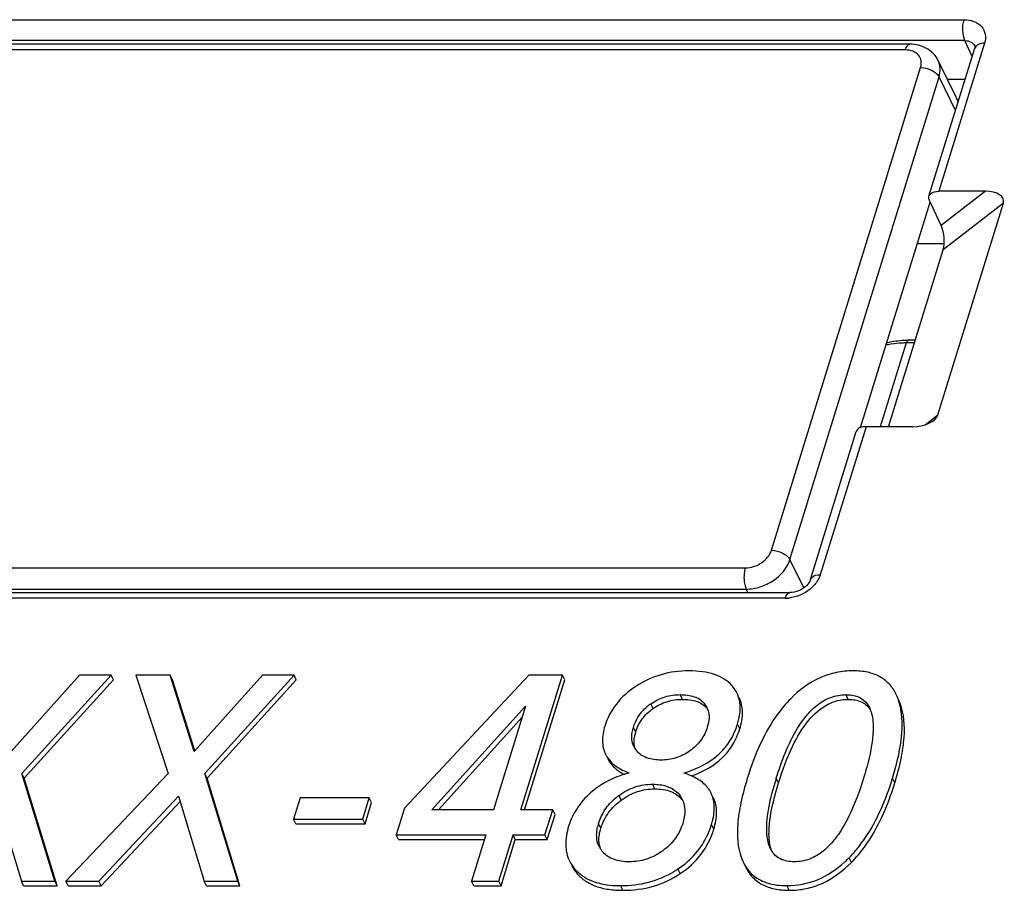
# Model space of a CAD drawing. Header units: millimetres. Extents: x 0 to 594, y 0 to 420.
# Tile 59 of 120: x 385.75 to 393.61, y 181.56 to 188.51. Entities that reach past the tile are written whole.
import ezdxf

# ---------------------------------------------------------------- set-up
doc = ezdxf.new("R2010")
doc.units = ezdxf.units.MM
doc.header["$LTSCALE"] = 32.67
doc.layers.get('0').update_dxf_attribs({"linetype": 'CONTINUOUS'})
doc.layers.add('ASSI', color=7, linetype='CONTINUOUS')

msp = doc.modelspace()

# ---------------------------------------------------------------- linework, layer by layer
at = {"color": 9, "linetype": 'CONTINUOUS'}
for p, q in [((382.2765, 188.50679), (393.2895, 188.50679)), ((393.29643, 188.33951), (382.28342, 188.33951)), ((393.35352, 188.21212), (393.29643, 188.33951)), ((392.82024, 188.26521), (382.59646, 188.26521)), ((393.45244, 188.31882), (393.0873, 187.13722)), ((393.08263, 188.18171), (393.08259, 188.18178)), ((391.75149, 184.27025), (392.94246, 188.12421)), ((391.89862, 184.19565), (393.08959, 188.04962)), ((393.22073, 187.78239), (393.08959, 188.04962)), ((393.45955, 187.13722), (393.10626, 186.86279)), ((393.60315, 187.04322), (393.12301, 186.67026)), ((392.82699, 185.92584), (392.62037, 185.25724)), ((392.89297, 185.92584), (392.82699, 185.92584)), ((392.97992, 185.27328), (393.08029, 185.35124)), ((392.50634, 185.25724), (392.1412, 184.07564)), ((392.00901, 183.97071), (391.89862, 184.19565)), ((381.31835, 184.12925), (391.54213, 184.12925)), ((381.32591, 183.96065), (391.54968, 183.96065)), ((391.56322, 183.93308), (391.54968, 183.96065)), ((391.86208, 183.88767), (380.84909, 183.88767)), ((391.04112, 183.08046), (391.02281, 183.11776)), ((392.36463, 183.08046), (392.34633, 183.11776)), ((392.78027, 183.04724), (392.76197, 183.08454)), ((390.80551, 183.00715), (390.7872, 183.04444)), ((391.23556, 183.00944), (391.21725, 183.04673)), ((390.66695, 182.81813), (390.64865, 182.85543)), ((391.49829, 182.84448), (391.47998, 182.88178)), ((391.80791, 182.41262), (391.78961, 182.44991)), ((392.73643, 182.41262), (392.71813, 182.44991)), ((390.82022, 182.36565), (390.80192, 182.40294)), ((390.55218, 182.2763), (390.53387, 182.31359)), ((391.03683, 182.27744), (391.01853, 182.31474)), ((390.38927, 182.05292), (390.37096, 182.09021)), ((391.29091, 182.04375), (391.27261, 182.08105)), ((392.3894, 181.77781), (392.3711, 181.81511)), ((390.20042, 181.68802), (390.18211, 181.72532)), ((391.02318, 181.68864), (391.00488, 181.72593)), ((390.56537, 181.55576), (390.54706, 181.59305)), ((391.89346, 181.55576), (391.87516, 181.59305))]:
    msp.add_line(p, q, dxfattribs=at)
at = {"color": 7, "linetype": 'CONTINUOUS'}
for p, q in [((392.85684, 188.31062), (382.63307, 188.31062)), ((393.00925, 187.09806), (393.37439, 188.27965)), ((393.15548, 188.03325), (393.29825, 188.03325)), ((393.45955, 187.13722), (393.0873, 187.13722)), ((392.46302, 185.24985), (393.01928, 187.0499)), ((393.10626, 186.86279), (393.01275, 187.06393)), ((393.08029, 185.35124), (393.60315, 187.04322)), ((393.12301, 186.71619), (392.91615, 186.71619)), ((392.68636, 185.25724), (393.12301, 186.67026)), ((392.89999, 185.94854), (392.84529, 185.94854)), ((392.87859, 185.25724), (392.50833, 185.25724)), ((392.06315, 184.03648), (392.42829, 185.21807)), ((380.8857, 183.93308), (391.89869, 183.93308)), ((386.22454, 183.27355), (385.68094, 182.66298)), ((385.76531, 182.48771), (386.47757, 183.27355)), ((385.78362, 182.45042), (386.49587, 183.23625)), ((386.47757, 183.27355), (386.22454, 183.27355)), ((386.49587, 183.23625), (386.47757, 183.27355)), ((386.67449, 183.27355), (386.93312, 182.48771)), ((386.94927, 183.27355), (386.67449, 183.27355)), ((387.14185, 182.66298), (386.94927, 183.27355)), ((386.96757, 183.23625), (386.94927, 183.27355)), ((387.14668, 182.6684), (386.96757, 183.23625)), ((387.68545, 183.27355), (387.14185, 182.66298)), ((387.22622, 182.48771), (387.93848, 183.27355)), ((387.24452, 182.45042), (387.95678, 183.23625)), ((387.93848, 183.27355), (387.68545, 183.27355)), ((387.95678, 183.23625), (387.93848, 183.27355)), ((389.81499, 183.27355), (388.82014, 182.2105)), ((389.7497, 182.19904), (390.08175, 183.27355)), ((389.77953, 182.19904), (390.10005, 183.23625)), ((390.08175, 183.27355), (389.81499, 183.27355)), ((390.10005, 183.23625), (390.08175, 183.27355)), ((389.03986, 182.19904), (389.7874, 183.02497)), ((389.7874, 183.02497), (389.53217, 182.19904)), ((389.09192, 182.19904), (389.76041, 182.93763)), ((386.02762, 181.62856), (385.76531, 182.48771)), ((385.78362, 182.45042), (385.76531, 182.48771)), ((386.04592, 181.59127), (385.78362, 182.45042)), ((386.93312, 182.48771), (386.11692, 181.62856)), ((387.48853, 181.62856), (387.22622, 182.48771)), ((387.24452, 182.45042), (387.22622, 182.48771)), ((387.50683, 181.59127), (387.24452, 182.45042)), ((385.55482, 182.30672), (385.76086, 181.62856)), ((386.37911, 181.62856), (387.01573, 182.30672)), ((387.01573, 182.30672), (387.22176, 181.62856)), ((387.98694, 182.29297), (387.93455, 182.12343)), ((388.53994, 182.29297), (387.98694, 182.29297)), ((388.48754, 182.12343), (388.53994, 182.29297)), ((388.55824, 182.25568), (388.53994, 182.29297)), ((386.39741, 181.59127), (387.02876, 182.26381)), ((388.50585, 182.08614), (388.55824, 182.25568)), ((388.82014, 182.2105), (388.7543, 181.99743)), ((389.53217, 182.19904), (389.03986, 182.19904)), ((390.00502, 182.19904), (389.7497, 182.19904)), ((389.94271, 181.99743), (390.00502, 182.19904)), ((390.02332, 182.16174), (390.00502, 182.19904)), ((387.95285, 182.08614), (387.93455, 182.12343)), ((387.93455, 182.12343), (388.48754, 182.12343)), ((388.50585, 182.08614), (388.48754, 182.12343)), ((389.96102, 181.96013), (390.02332, 182.16174)), ((387.95285, 182.08614), (388.50585, 182.08614)), ((388.7726, 181.96013), (388.7543, 181.99743)), ((388.7543, 181.99743), (389.46987, 181.99743)), ((388.7726, 181.96013), (389.45834, 181.96013)), ((389.46987, 181.99743), (389.35588, 181.62856)), ((389.57341, 181.62856), (389.6874, 181.99743)), ((389.59172, 181.59127), (389.7057, 181.96013)), ((389.7057, 181.96013), (389.6874, 181.99743)), ((389.6874, 181.99743), (389.94271, 181.99743)), ((389.7057, 181.96013), (389.96102, 181.96013)), ((389.96102, 181.96013), (389.94271, 181.99743)), ((385.77916, 181.59127), (385.76086, 181.62856)), ((385.76086, 181.62856), (386.02762, 181.62856)), ((385.77916, 181.59127), (386.04592, 181.59127)), ((386.04592, 181.59127), (386.02762, 181.62856)), ((386.13523, 181.59127), (386.11692, 181.62856)), ((386.11692, 181.62856), (386.37911, 181.62856)), ((386.13523, 181.59127), (386.39741, 181.59127)), ((386.39741, 181.59127), (386.37911, 181.62856)), ((387.24007, 181.59127), (387.22176, 181.62856)), ((387.22176, 181.62856), (387.48853, 181.62856)), ((387.24007, 181.59127), (387.50683, 181.59127)), ((387.50683, 181.59127), (387.48853, 181.62856)), ((389.37418, 181.59127), (389.35588, 181.62856)), ((389.35588, 181.62856), (389.57341, 181.62856)), ((389.37418, 181.59127), (389.59172, 181.59127)), ((389.59172, 181.59127), (389.57341, 181.62856))]:
    msp.add_line(p, q, dxfattribs=at)
for points in [[(393.37578, 188.29696), (393.37622, 188.29557), (393.37654, 188.29279), (393.37628, 188.28807), (393.37493, 188.28152), (393.37438, 188.27961)], [(392.0631, 184.03632), (392.06132, 184.03132), (392.05662, 184.02137), (392.0499, 184.01058), (392.04101, 183.9992), (392.02985, 183.98754), (392.01668, 183.97619), (392.0018, 183.96558), (391.98552, 183.95605), (391.96829, 183.94795), (391.95071, 183.94155), (391.93336, 183.93695), (391.91666, 183.93416), (391.90111, 183.9331), (391.8987, 183.93308)]]:
    msp.add_lwpolyline(points, dxfattribs=at)
at = {"color": 9, "linetype": 'CONTINUOUS'}
for centre, radius, start, end in [((392.80405, 185.33851), 0.58576, 99.733143, 103.663359), ((391.86895, 184.19304), 0.30051, 309.484999, 315.32913), ((391.86174, 184.1596), 0.27193, 270.072355, 276.451617)]:
    msp.add_arc(centre, radius, start, end, dxfattribs=at)
at = {"color": 7, "linetype": 'CONTINUOUS'}
for centre, radius, start, end in [((392.3805, 182.94489), 0.40622, 20.10605, 26.060553), ((392.32281, 182.92357), 0.46773, 15.073643, 20.129305), ((391.01037, 182.72502), 0.38965, 126.057025, 132.491954), ((391.01823, 182.71465), 0.40266, 125.012566, 126.093776), ((391.09513, 182.94751), 0.15735, 26.216565, 39.093664), ((391.11408, 182.91076), 0.15651, 39.087379, 40.93781), ((391.09724, 182.9487), 0.15494, 18.353536, 26.167833), ((390.93847, 183.0469), 0.56607, 334.277814, 340.149629), ((390.9034, 183.05984), 0.60346, 340.124559, 342.838173), ((390.80214, 182.77682), 0.16675, 206.225061, 213.442641), ((390.8109, 182.78263), 0.17726, 213.44768, 220.112809), ((390.77934, 182.8677), 0.43736, 239.660985, 242.264179), ((390.82746, 181.66398), 0.85529, 107.069067, 107.369421), ((390.83542, 181.63739), 0.88304, 104.502469, 107.056718), ((390.91401, 182.02077), 0.49034, 64.810435, 66.268802), ((394.56584, 181.59168), 2.90586, 162.821693, 163.434053), ((390.29649, 183.19816), 2.5346, 342.171911, 342.829597), ((394.15246, 181.71389), 2.47479, 163.417229, 164.787765), ((390.83691, 181.89921), 0.51336, 127.123953, 129.720359), ((390.8432, 181.891), 0.52371, 126.20294, 127.130282), ((390.85793, 182.19438), 0.20069, 26.17612, 36.849986), ((390.87683, 182.15756), 0.19993, 36.841021, 37.811178), ((390.86057, 182.19579), 0.1977, 20.248586, 26.145458), ((390.75464, 181.97112), 0.40174, 162.755578, 167.291596), ((390.63306, 182.27708), 0.66889, 335.726774, 340.482009), ((390.60346, 182.28775), 0.70035, 340.468617, 342.834517), ((390.547, 181.99027), 0.19175, 206.184101, 211.988659), ((390.56751, 181.95269), 0.19371, 191.368807, 198.133725), ((390.55217, 181.99354), 0.19787, 211.999974, 218.651895), ((391.93464, 181.9818), 0.21286, 206.136728, 207.535198), ((391.92537, 181.9769), 0.20238, 207.518878, 211.118567), ((391.88515, 181.95376), 0.39892, 200.514366, 206.071957), ((391.69705, 182.48021), 0.94694, 312.578586, 314.634679), ((391.66774, 182.51013), 0.98883, 314.625365, 315.341572), ((390.40386, 181.92184), 0.29618, 206.213186, 216.049428), ((390.42476, 181.9369), 0.32194, 216.027336, 221.087253), ((390.42969, 181.94108), 0.3284, 221.071296, 230.965994), ((390.57386, 182.36708), 0.77256, 301.125489, 303.569482), ((390.56988, 182.37315), 0.77981, 303.566543, 303.90509), ((390.43533, 181.9482), 0.33748, 230.984776, 235.818416)]:
    msp.add_arc(centre, radius, start, end, dxfattribs=at)
for centre, major_axis, ratio, start_param, end_param in [((393.4305, 187.04322), (0.17471, 0.02154), 0.5237139, -0.2311509, 1.3396454), ((393.07721, 186.76879), (-0.01535, 0.13605), 0.3823693, -2.422837, -0.8520407), ((392.90764, 185.35124), (0.17471, 0.02154), 0.5237139, 4.4812381, 6.0520344)]:
    msp.add_ellipse(centre, major_axis=major_axis, ratio=ratio, start_param=start_param, end_param=end_param, dxfattribs=at)
at = {"color": 9, "linetype": 'CONTINUOUS'}
for points, knots in [([(393.29643, 188.33951), (393.28476, 188.36414), (393.27632, 188.42167), (393.28086, 188.47882), (393.2895, 188.50679)], [0, 0, 0, 0, 0.4820548, 1, 1, 1, 1]), ([(393.2895, 188.50679), (393.33942, 188.50679), (393.4212, 188.48208), (393.46462, 188.39028), (393.45954, 188.34179), (393.45244, 188.31882)], [0, 0, 0, 0, 0.5173918, 0.7507793, 1, 1, 1, 1]), ([(393.29643, 188.33951), (393.31321, 188.33971), (393.34552, 188.33402), (393.36983, 188.31021), (393.37571, 188.29692)], [0, 0, 0, 0, 0.5360219, 1, 1, 1, 1]), ([(392.82024, 188.26521), (392.82225, 188.27173), (392.82663, 188.28345), (392.83524, 188.29811), (392.84513, 188.30795), (392.85322, 188.31061), (392.85684, 188.31062)], [0, 0, 0, 0, 0.3324861, 0.6071563, 0.8236101, 1, 1, 1, 1]), ([(392.94246, 188.12421), (392.94778, 188.14145), (392.95163, 188.17783), (392.92767, 188.22807), (392.87944, 188.2593), (392.8406, 188.26521), (392.82024, 188.26521)], [0, 0, 0, 0, 0.2462748, 0.4769026, 0.7220079, 1, 1, 1, 1]), ([(393.45244, 188.31882), (393.44358, 188.31882), (393.41469, 188.31663), (393.38063, 188.29972), (393.37472, 188.27956)], [0, 0, 0, 0, 0.2963788, 1, 1, 1, 1]), ([(393.08959, 188.04962), (393.09645, 188.07182), (393.10331, 188.11726), (393.09216, 188.16225), (393.08262, 188.18171)], [0, 0, 0, 0, 0.5174282, 1, 1, 1, 1]), ([(392.94246, 188.12421), (392.97296, 188.12421), (393.01858, 188.11249), (393.0666, 188.0813), (393.08426, 188.06048), (393.08959, 188.04962)], [0, 0, 0, 0, 0.5350175, 0.787778, 1, 1, 1, 1]), ([(392.82699, 185.92584), (392.81646, 185.92584), (392.77565, 185.92503), (392.73487, 185.92099), (392.70502, 185.91585)], [0, 0, 0, 0, 0.2579791, 1, 1, 1, 1]), ([(392.84529, 185.94855), (392.84348, 185.94855), (392.83343, 185.94501), (392.82944, 185.93378), (392.82699, 185.92584)], [0, 0, 0, 0, 0.1788088, 1, 1, 1, 1]), ([(391.54213, 184.12925), (391.56467, 184.12925), (391.6109, 184.13727), (391.69077, 184.17558), (391.73895, 184.22966), (391.75149, 184.27025)], [0, 0, 0, 0, 0.2548968, 0.5196303, 1, 1, 1, 1]), ([(391.75149, 184.27025), (391.782, 184.27025), (391.82761, 184.25852), (391.87563, 184.22733), (391.89329, 184.20652), (391.89862, 184.19565)], [0, 0, 0, 0, 0.5350175, 0.787778, 1, 1, 1, 1]), ([(391.54968, 183.96065), (391.58725, 183.96065), (391.66431, 183.97403), (391.79743, 184.03788), (391.87772, 184.12801), (391.89862, 184.19565)], [0, 0, 0, 0, 0.2548993, 0.5196304, 1, 1, 1, 1]), ([(391.54213, 184.12925), (391.53795, 184.11572), (391.53251, 184.08629), (391.53116, 184.04147), (391.53619, 183.99857), (391.54416, 183.97191), (391.54968, 183.96065)], [0, 0, 0, 0, 0.2474259, 0.5193356, 0.7809739, 1, 1, 1, 1]), ([(392.06348, 184.03638), (392.06527, 184.0425), (392.08158, 184.06966), (392.11724, 184.07564), (392.1412, 184.07564)], [0, 0, 0, 0, 0.2101976, 1, 1, 1, 1]), ([(392.1412, 184.07564), (392.13862, 184.06731), (392.1251, 184.03269), (392.10258, 184.00195), (392.08266, 183.98177)], [0, 0, 0, 0, 0.2353519, 1, 1, 1, 1]), ([(391.86209, 183.88767), (391.86398, 183.89379), (391.87059, 183.91131), (391.88525, 183.93337), (391.89869, 183.93298)], [0, 0, 0, 0, 0.3225353, 1, 1, 1, 1])]:
    msp.add_open_spline(points, degree=3, knots=knots, dxfattribs=at)
at = {"color": 7, "linetype": 'CONTINUOUS'}
for points, knots in [([(393.08263, 188.1817), (393.07276, 188.20185), (393.04627, 188.23933), (392.97308, 188.29481), (392.9026, 188.31062), (392.85684, 188.31062)], [0, 0, 0, 0, 0.2473281, 0.4957872, 1, 1, 1, 1]), ([(393.00927, 187.09805), (393.01109, 187.10404), (393.02777, 187.13091), (393.0632, 187.13722), (393.0873, 187.13722)], [0, 0, 0, 0, 0.2060398, 1, 1, 1, 1]), ([(392.67175, 185.92685), (392.68525, 185.93053), (392.74219, 185.94366), (392.80088, 185.94854), (392.84529, 185.94854)], [0, 0, 0, 0, 0.23959, 1, 1, 1, 1]), ([(392.50833, 185.25724), (392.49042, 185.25724), (392.45847, 185.25428), (392.43216, 185.23076), (392.42831, 185.21807)], [0, 0, 0, 0, 0.5746205, 1, 1, 1, 1]), ([(391.09188, 183.30792), (391.017, 183.30792), (390.86739, 183.2885), (390.73059, 183.22446), (390.66896, 183.1842)], [0, 0, 0, 0, 0.5042678, 1, 1, 1, 1]), ([(391.43471, 183.19188), (391.41701, 183.21143), (391.37393, 183.24683), (391.29386, 183.28301), (391.19798, 183.30402), (391.12876, 183.30792), (391.09188, 183.30792)], [0, 0, 0, 0, 0.2127209, 0.4428752, 0.7025292, 1, 1, 1, 1]), ([(392.40509, 183.30792), (392.35926, 183.30792), (392.26791, 183.29893), (392.08894, 183.24088), (391.97229, 183.15382), (391.90479, 183.08568)], [0, 0, 0, 0, 0.2452381, 0.4868273, 1, 1, 1, 1]), ([(392.74543, 183.12336), (392.73106, 183.15263), (392.69484, 183.20704), (392.61559, 183.26746), (392.51618, 183.30187), (392.4436, 183.30792), (392.40509, 183.30792)], [0, 0, 0, 0, 0.2390776, 0.4705512, 0.7177135, 1, 1, 1, 1]), ([(390.66896, 183.1842), (390.6102, 183.14581), (390.50478, 183.0546), (390.44047, 182.93016), (390.42092, 182.86689)], [0, 0, 0, 0, 0.5145245, 1, 1, 1, 1]), ([(391.47538, 183.13232), (391.46748, 183.14842), (391.45441, 183.16894), (391.43883, 183.18732), (391.43471, 183.19188)], [0, 0, 0, 0, 0.7447448, 1, 1, 1, 1]), ([(390.7872, 183.04444), (390.82198, 183.06881), (390.89813, 183.10644), (390.98201, 183.11776), (391.02281, 183.11776)], [0, 0, 0, 0, 0.5099665, 1, 1, 1, 1]), ([(390.80551, 183.00715), (390.83917, 183.03073), (390.91499, 183.06874), (390.99895, 183.08046), (391.04112, 183.08046)], [0, 0, 0, 0, 0.4936149, 1, 1, 1, 1]), ([(391.02281, 183.11776), (391.06061, 183.11776), (391.11674, 183.11215), (391.18185, 183.08184), (391.20711, 183.05922), (391.21725, 183.04673)], [0, 0, 0, 0, 0.5317568, 0.7736451, 1, 1, 1, 1]), ([(391.04112, 183.08046), (391.07971, 183.08046), (391.14993, 183.074), (391.21229, 183.03639), (391.23231, 183.01331)], [0, 0, 0, 0, 0.5581794, 1, 1, 1, 1]), ([(391.50076, 183.03785), (391.50007, 183.04626), (391.49607, 183.07873), (391.48607, 183.11052), (391.47538, 183.13232)], [0, 0, 0, 0, 0.2579552, 1, 1, 1, 1]), ([(391.49829, 182.84448), (391.5119, 182.88854), (391.52887, 182.97353), (391.51085, 183.06003), (391.49368, 183.09502)], [0, 0, 0, 0, 0.5419773, 1, 1, 1, 1]), ([(391.90479, 183.08568), (391.86704, 183.04758), (391.77538, 182.93803), (391.65446, 182.72511), (391.58821, 182.54659), (391.55834, 182.44991)], [0, 0, 0, 0, 0.2203694, 0.5842395, 1, 1, 1, 1]), ([(391.78961, 182.44991), (391.81063, 182.51793), (391.85851, 182.65516), (391.93856, 182.82196), (392.02623, 182.94885), (392.11185, 183.03739), (392.22051, 183.10271), (392.30514, 183.11776), (392.34633, 183.11776)], [0, 0, 0, 0, 0.2305779, 0.4703301, 0.5963936, 0.7287791, 0.8665798, 1, 1, 1, 1]), ([(391.80791, 182.41262), (391.83868, 182.51218), (391.90299, 182.68774), (392.02984, 182.90623), (392.16315, 183.02825), (392.27811, 183.07353), (392.33597, 183.08046), (392.36463, 183.08046)], [0, 0, 0, 0, 0.3377966, 0.6036007, 0.813382, 0.907097, 1, 1, 1, 1]), ([(392.34633, 183.11776), (392.35265, 183.11776), (392.37713, 183.11709), (392.40164, 183.11361), (392.41917, 183.1088)], [0, 0, 0, 0, 0.25781, 1, 1, 1, 1]), ([(392.36463, 183.08046), (392.40125, 183.08046), (392.45615, 183.07211), (392.51429, 183.03258), (392.53494, 183.00652), (392.54344, 182.9924)], [0, 0, 0, 0, 0.5281338, 0.7621625, 1, 1, 1, 1]), ([(392.41917, 183.1088), (392.44463, 183.10181), (392.49201, 183.07843), (392.52289, 183.03603), (392.53361, 183.01418)], [0, 0, 0, 0, 0.5203737, 1, 1, 1, 1]), ([(390.64865, 182.85543), (390.65746, 182.88393), (390.68279, 182.94165), (390.72322, 182.99037), (390.74716, 183.01234)], [0, 0, 0, 0, 0.4786142, 1, 1, 1, 1]), ([(390.66695, 182.81813), (390.67857, 182.85572), (390.714, 182.92858), (390.77281, 182.98424), (390.80551, 183.00715)], [0, 0, 0, 0, 0.4963463, 1, 1, 1, 1]), ([(391.47998, 182.88178), (391.48425, 182.89559), (391.49802, 182.94635), (391.50384, 182.99978), (391.50076, 183.03785)], [0, 0, 0, 0, 0.2745698, 1, 1, 1, 1]), ([(392.71813, 182.44991), (392.74874, 182.54895), (392.79322, 182.72801), (392.79886, 182.91493), (392.78555, 182.99409)], [0, 0, 0, 0, 0.5635878, 1, 1, 1, 1]), ([(392.73643, 182.41262), (392.75618, 182.47651), (392.7883, 182.59698), (392.82034, 182.80886), (392.81153, 182.96221), (392.78027, 183.04724)], [0, 0, 0, 0, 0.3113315, 0.5782809, 1, 1, 1, 1]), ([(392.78555, 182.99409), (392.78482, 182.99848), (392.78173, 183.01565), (392.77784, 183.03267), (392.77445, 183.04521)], [0, 0, 0, 0, 0.2553489, 1, 1, 1, 1]), ([(391.25217, 182.95841), (391.25288, 182.95024), (391.25361, 182.91619), (391.2466, 182.88235), (391.23899, 182.85772)], [0, 0, 0, 0, 0.2414125, 1, 1, 1, 1]), ([(392.55136, 182.96532), (392.5618, 182.92512), (392.56729, 182.83915), (392.54783, 182.66533), (392.51342, 182.53586), (392.48686, 182.44991)], [0, 0, 0, 0, 0.2376513, 0.4853229, 1, 1, 1, 1]), ([(390.42092, 182.86689), (390.40882, 182.82774), (390.39393, 182.75178), (390.41038, 182.6747), (390.42578, 182.64331)], [0, 0, 0, 0, 0.5396009, 1, 1, 1, 1]), ([(390.63676, 182.75927), (390.6362, 182.76491), (390.63495, 182.78821), (390.63787, 182.8116), (390.64162, 182.82883)], [0, 0, 0, 0, 0.2435439, 1, 1, 1, 1]), ([(390.65505, 182.72196), (390.6543, 182.72941), (390.6531, 182.76189), (390.65959, 182.7943), (390.66695, 182.81813)], [0, 0, 0, 0, 0.2308005, 1, 1, 1, 1]), ([(391.23899, 182.85772), (391.22784, 182.82166), (391.19235, 182.74869), (391.13358, 182.69251), (391.09948, 182.66839)], [0, 0, 0, 0, 0.4747087, 1, 1, 1, 1]), ([(391.11102, 182.46862), (391.20192, 182.50033), (391.33111, 182.57038), (391.44841, 182.71753), (391.48484, 182.80097), (391.49829, 182.84448)], [0, 0, 0, 0, 0.5169852, 0.7554632, 1, 1, 1, 1]), ([(391.0505, 182.4923), (391.13763, 182.51824), (391.26175, 182.57421), (391.38682, 182.69496), (391.43081, 182.76468), (391.44845, 182.80122)], [0, 0, 0, 0, 0.5272127, 0.7647115, 1, 1, 1, 1]), ([(390.8694, 182.59539), (390.8316, 182.59539), (390.77536, 182.60164), (390.71088, 182.63339), (390.68574, 182.65606), (390.67534, 182.66842)], [0, 0, 0, 0, 0.531389, 0.7728748, 1, 1, 1, 1]), ([(391.09948, 182.66839), (391.06556, 182.64441), (390.99149, 182.60672), (390.90934, 182.59539), (390.8694, 182.59539)], [0, 0, 0, 0, 0.5098697, 1, 1, 1, 1]), ([(390.42578, 182.64331), (390.42925, 182.63624), (390.44505, 182.60788), (390.46686, 182.58305), (390.48526, 182.5668)], [0, 0, 0, 0, 0.2429313, 1, 1, 1, 1]), ([(390.44408, 182.60601), (390.45551, 182.58273), (390.48866, 182.53762), (390.53348, 182.50484), (390.55842, 182.49023)], [0, 0, 0, 0, 0.472905, 1, 1, 1, 1]), ([(390.48526, 182.5668), (390.49377, 182.55929), (390.53301, 182.52845), (390.57839, 182.50614), (390.61429, 182.4923)], [0, 0, 0, 0, 0.2278198, 1, 1, 1, 1]), ([(390.57212, 182.48026), (390.52274, 182.46482), (390.42799, 182.42539), (390.34381, 182.36633), (390.30633, 182.33307)], [0, 0, 0, 0, 0.5080216, 1, 1, 1, 1]), ([(391.11135, 182.46965), (391.10658, 182.47175), (391.08663, 182.48016), (391.06618, 182.48738), (391.0505, 182.4923)], [0, 0, 0, 0, 0.2406508, 1, 1, 1, 1]), ([(391.26951, 182.33153), (391.25569, 182.3597), (391.2131, 182.4139), (391.15494, 182.44932), (391.12271, 182.46448)], [0, 0, 0, 0, 0.4683055, 1, 1, 1, 1]), ([(391.55834, 182.44991), (391.53843, 182.3855), (391.50582, 182.26425), (391.47251, 182.05222), (391.47982, 181.89843), (391.51153, 181.81396)], [0, 0, 0, 0, 0.3131216, 0.5809723, 1, 1, 1, 1]), ([(392.48686, 182.44991), (392.46592, 182.38215), (392.4183, 182.24544), (392.33889, 182.0792), (392.25205, 181.95257), (392.16722, 181.86403), (392.05932, 181.7984), (391.97498, 181.78321), (391.93393, 181.78321)], [0, 0, 0, 0, 0.2306518, 0.4703697, 0.5963573, 0.728656, 0.8664782, 1, 1, 1, 1]), ([(390.53387, 182.31359), (390.5731, 182.3423), (390.65884, 182.38829), (390.7551, 182.40294), (390.80192, 182.40294)], [0, 0, 0, 0, 0.5093689, 1, 1, 1, 1]), ([(390.55218, 182.2763), (390.59105, 182.30475), (390.67669, 182.35084), (390.77296, 182.36565), (390.82022, 182.36565)], [0, 0, 0, 0, 0.5048043, 1, 1, 1, 1]), ([(390.80192, 182.40294), (390.80824, 182.40294), (390.83302, 182.40248), (390.85779, 182.40003), (390.87594, 182.3967)], [0, 0, 0, 0, 0.2552717, 1, 1, 1, 1]), ([(390.82022, 182.36565), (390.86348, 182.36565), (390.9269, 182.35799), (390.99759, 182.31988), (391.02388, 182.29417), (391.03478, 182.28013)], [0, 0, 0, 0, 0.5443491, 0.7764328, 1, 1, 1, 1]), ([(390.87594, 182.3967), (390.90474, 182.39141), (390.95915, 182.37397), (391.0026, 182.336), (391.01853, 182.31474)], [0, 0, 0, 0, 0.5243674, 1, 1, 1, 1]), ([(391.74355, 181.88803), (391.72674, 181.92227), (391.71047, 182.00069), (391.71583, 182.16193), (391.74259, 182.28298), (391.76438, 182.36326)], [0, 0, 0, 0, 0.2367375, 0.4837338, 1, 1, 1, 1]), ([(391.74439, 181.89837), (391.73626, 181.9291), (391.72849, 182.00035), (391.74085, 182.17471), (391.77736, 182.31376), (391.80791, 182.41262)], [0, 0, 0, 0, 0.1822603, 0.40665, 1, 1, 1, 1]), ([(392.3711, 181.81511), (392.4075, 181.85194), (392.55797, 182.03089), (392.65392, 182.24973), (392.70938, 182.42216)], [0, 0, 0, 0, 0.2223451, 1, 1, 1, 1]), ([(392.3894, 181.77781), (392.42712, 181.81598), (392.5833, 182.00284), (392.68067, 182.23215), (392.73643, 182.41262)], [0, 0, 0, 0, 0.2212674, 1, 1, 1, 1]), ([(390.30633, 182.33307), (390.26549, 182.29682), (390.19341, 182.21574), (390.14696, 182.11743), (390.13147, 182.0673)], [0, 0, 0, 0, 0.5100013, 1, 1, 1, 1]), ([(390.37096, 182.09021), (390.38264, 182.128), (390.41823, 182.20437), (390.47548, 182.26634), (390.50885, 182.29408)], [0, 0, 0, 0, 0.4768665, 1, 1, 1, 1]), ([(390.38927, 182.05292), (390.40278, 182.09664), (390.44509, 182.1822), (390.51373, 182.24815), (390.55218, 182.2763)], [0, 0, 0, 0, 0.489943, 1, 1, 1, 1]), ([(391.29357, 182.24482), (391.29281, 182.25256), (391.28868, 182.28236), (391.27934, 182.3115), (391.26951, 182.33153)], [0, 0, 0, 0, 0.2585118, 1, 1, 1, 1]), ([(391.29091, 182.04375), (391.30463, 182.08815), (391.322, 182.1729), (391.30481, 182.2596), (391.28782, 182.29423)], [0, 0, 0, 0, 0.546432, 1, 1, 1, 1]), ([(391.05519, 182.23067), (391.05728, 182.21931), (391.06216, 182.17131), (391.0531, 182.12281), (391.04232, 182.08792)], [0, 0, 0, 0, 0.2402499, 1, 1, 1, 1]), ([(391.27261, 182.08105), (391.27713, 182.09568), (391.29154, 182.14891), (391.29747, 182.20509), (391.29357, 182.24482)], [0, 0, 0, 0, 0.2772054, 1, 1, 1, 1]), ([(390.13147, 182.0673), (390.11657, 182.01911), (390.09827, 181.92517), (390.11901, 181.83), (390.13814, 181.79102)], [0, 0, 0, 0, 0.5373677, 1, 1, 1, 1]), ([(390.35519, 182.00046), (390.35529, 182.00533), (390.3563, 182.02517), (390.35947, 182.04487), (390.36275, 182.0595)], [0, 0, 0, 0, 0.2453276, 1, 1, 1, 1]), ([(390.3776, 181.91451), (390.3755, 181.92492), (390.36996, 181.97136), (390.37865, 182.01855), (390.38927, 182.05292)], [0, 0, 0, 0, 0.2280211, 1, 1, 1, 1]), ([(391.04232, 182.08792), (391.02944, 182.04624), (390.98774, 181.96221), (390.91989, 181.89747), (390.88065, 181.86941)], [0, 0, 0, 0, 0.4749124, 1, 1, 1, 1]), ([(391.02318, 181.68864), (391.08625, 181.73103), (391.20021, 181.83447), (391.2689, 181.97253), (391.29091, 182.04375)], [0, 0, 0, 0, 0.5048184, 1, 1, 1, 1]), ([(390.37493, 181.90566), (390.3714, 181.91284), (390.35891, 181.94288), (390.35467, 181.976), (390.35519, 182.00046)], [0, 0, 0, 0, 0.2464754, 1, 1, 1, 1]), ([(391.00488, 181.72593), (391.05669, 181.76076), (391.15108, 181.84186), (391.218, 181.94714), (391.24281, 182.00211)], [0, 0, 0, 0, 0.5086472, 1, 1, 1, 1]), ([(390.61613, 181.78321), (390.57313, 181.78321), (390.50906, 181.79085), (390.4368, 181.82902), (390.40911, 181.85561), (390.39764, 181.86995)], [0, 0, 0, 0, 0.5319452, 0.772848, 1, 1, 1, 1]), ([(390.88065, 181.86941), (390.84172, 181.84157), (390.7569, 181.7972), (390.66219, 181.78321), (390.61613, 181.78321)], [0, 0, 0, 0, 0.5096139, 1, 1, 1, 1]), ([(391.93393, 181.78321), (391.89635, 181.78321), (391.83981, 181.79182), (391.781, 181.8324), (391.7604, 181.85859), (391.75212, 181.87231)], [0, 0, 0, 0, 0.5337142, 0.7723655, 1, 1, 1, 1]), ([(390.15645, 181.75372), (390.1593, 181.74789), (390.17173, 181.7246), (390.18734, 181.70303), (390.20042, 181.68802)], [0, 0, 0, 0, 0.2458091, 1, 1, 1, 1]), ([(391.52682, 181.77843), (391.53119, 181.76954), (391.54938, 181.73588), (391.57346, 181.70532), (391.59409, 181.68588)], [0, 0, 0, 0, 0.2589879, 1, 1, 1, 1]), ([(391.54513, 181.74113), (391.5596, 181.71164), (391.59639, 181.65672), (391.67735, 181.59608), (391.77928, 181.56173), (391.85379, 181.55576), (391.89346, 181.55576)], [0, 0, 0, 0, 0.2363628, 0.4665839, 0.7145968, 1, 1, 1, 1]), ([(391.87516, 181.59305), (391.95779, 181.59305), (392.12981, 181.62562), (392.27354, 181.72395), (392.33775, 181.78293)], [0, 0, 0, 0, 0.4865672, 1, 1, 1, 1]), ([(391.89346, 181.55576), (391.93856, 181.55576), (392.02867, 181.56467), (392.20625, 181.6226), (392.32208, 181.70968), (392.3894, 181.77781)], [0, 0, 0, 0, 0.2430654, 0.4837597, 1, 1, 1, 1]), ([(390.20042, 181.68802), (390.21971, 181.66587), (390.26578, 181.62568), (390.35158, 181.58407), (390.45335, 181.56016), (390.52654, 181.55576), (390.56537, 181.55576)], [0, 0, 0, 0, 0.2204567, 0.4521523, 0.7086767, 1, 1, 1, 1]), ([(390.24572, 181.66902), (390.26488, 181.656), (390.3575, 181.60604), (390.46569, 181.59305), (390.54706, 181.59305)], [0, 0, 0, 0, 0.2215483, 1, 1, 1, 1]), ([(390.54706, 181.59305), (390.62277, 181.59305), (390.77204, 181.60981), (390.91102, 181.6682), (390.97321, 181.70574)], [0, 0, 0, 0, 0.5103383, 1, 1, 1, 1]), ([(390.56537, 181.55576), (390.64726, 181.55576), (390.80924, 181.57547), (390.95774, 181.64466), (391.02318, 181.68864)], [0, 0, 0, 0, 0.5094941, 1, 1, 1, 1]), ([(391.59409, 181.68588), (391.62765, 181.65426), (391.71891, 181.60361), (391.82076, 181.59305), (391.87516, 181.59305)], [0, 0, 0, 0, 0.4587675, 1, 1, 1, 1])]:
    msp.add_open_spline(points, degree=3, knots=knots, dxfattribs=at)
for points in [[(393.01275, 187.06393), (393.00793, 187.0743), (393.00594, 187.08711), (393.00927, 187.09805)], [(391.24429, 182.99748), (391.24848, 182.98487), (391.25103, 182.97165), (391.25217, 182.95841)], [(392.53361, 183.01418), (392.53713, 183.00702), (392.54024, 182.99966), (392.543, 182.99217)], [(392.543, 182.99217), (392.54625, 182.98338), (392.54901, 182.97439), (392.55136, 182.96532)], [(390.64162, 182.82883), (390.64357, 182.83779), (390.64594, 182.84667), (390.64865, 182.85543)], [(390.65256, 182.70314), (390.64398, 182.72058), (390.6387, 182.73993), (390.63676, 182.75927)], [(390.66354, 182.68328), (390.65916, 182.69574), (390.65636, 182.70883), (390.65505, 182.72196)], [(391.04605, 182.26422), (391.05006, 182.25334), (391.0531, 182.24207), (391.05519, 182.23067)], [(391.75254, 181.87253), (391.74939, 181.881), (391.7467, 181.88964), (391.74439, 181.89837)]]:
    msp.add_open_spline(points, degree=3, dxfattribs=at)
at = {"color": 9, "linetype": 'CONTINUOUS'}
msp.add_open_spline([(392.06003, 183.96111), (392.01313, 183.92241), (391.95273, 183.89616), (391.8923, 183.88939)], degree=3, dxfattribs=at)
at = {"layer": 'ASSI', "color": 7, "linetype": 'CONTINUOUS'}
msp.add_line((393.22901, 187.88341), (393.08259, 188.18178), dxfattribs=at)
msp.add_arc((393.08636, 187.81362), 0.15881, 12.681876, 26.070476, dxfattribs=at)

doc.saveas('drawing.dxf')
